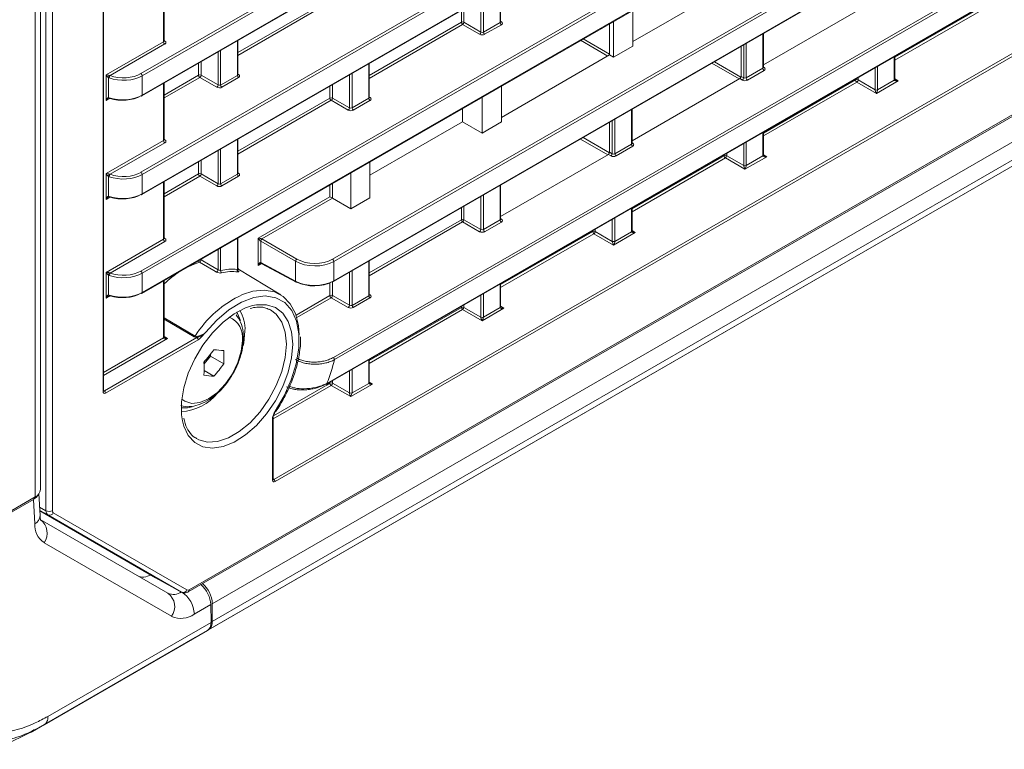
# Model space of a CAD drawing. Header units: millimetres. Extents: x 0 to 1118, y 0 to 864.
# Tile 51 of 156: x 873 to 901, y 220 to 240. Entities that reach past the tile are written whole.
import ezdxf

# ---------------------------------------------------------------- set-up
doc = ezdxf.new("R2010")
doc.units = ezdxf.units.MM

msp = doc.modelspace()

# ---------------------------------------------------------------- linework, layer by layer
at = {"color": 9, "linetype": 'Continuous', "lineweight": 0}
for p, q in [((876.84, 235.544), (1024.903, 321.019)), ((1024.938, 320.958), (876.875, 235.483)), ((876.875, 234.951), (1024.938, 320.426)), ((876.84, 232.82), (1024.903, 318.295)), ((1024.938, 318.234), (876.875, 232.759)), ((876.875, 232.227), (1024.938, 317.702)), ((880.506, 227.069), (1021.237, 308.311)), ((1021.271, 308.25), (880.541, 227.008)), ((878.171, 224.025), (1023.641, 308.003)), ((878.808, 223.639), (1023.181, 306.984)), ((878.808, 223.145), (1023.181, 306.49)), ((878.704, 222.916), (1023.078, 306.261)), ((876.84, 238.268), (969.372, 291.685)), ((969.407, 291.625), (876.875, 238.207)), ((876.875, 237.675), (969.407, 291.092)), ((882.122, 233.145), (959.868, 278.027)), ((959.915, 277.973), (882.156, 233.084)), ((882.156, 232.552), (959.552, 277.231)), ((882.146, 230.435), (959.412, 275.04)), ((959.552, 275.039), (882.181, 230.374)), ((881.97, 229.72), (960.004, 274.768)), ((874.22, 226.204), (874.22, 274.054)), ((874.396, 274.055), (874.396, 226.205)), ((873.92, 226.584), (873.92, 272.923)), ((875.794, 229.492), (875.794, 272.383)), ((877.465, 239.147), (877.465, 240.723)), ((886.746, 239.68), (886.746, 240.632)), ((886.215, 239.415), (886.215, 240.326)), ((886.285, 240.366), (886.285, 239.414)), ((879.512, 238.851), (882.052, 240.317)), ((882.087, 240.256), (879.512, 238.77)), ((885.746, 240.055), (885.746, 239.685)), ((897.632, 238.72), (900.171, 240.186)), ((900.206, 240.125), (897.632, 238.639)), ((885.676, 239.685), (885.676, 240.015)), ((883.136, 238.219), (885.676, 239.685)), ((885.71, 239.624), (883.136, 238.138)), ((886.179, 239.353), (885.71, 239.624)), ((885.746, 239.685), (886.215, 239.415)), ((886.285, 239.414), (886.746, 239.68)), ((886.78, 239.619), (886.319, 239.353)), ((886.76, 239.714), (886.782, 239.701)), ((893.993, 238.416), (893.993, 239.368)), ((875.881, 238.232), (877.465, 239.147)), ((877.5, 239.086), (875.988, 238.213)), ((877.479, 239.182), (877.501, 239.168)), ((879.498, 238.22), (879.498, 239.172)), ((889.714, 238.753), (888.962, 239.188)), ((889.033, 239.228), (889.766, 238.805)), ((893.463, 238.151), (893.463, 239.062)), ((893.533, 239.102), (893.533, 238.149)), ((878.967, 237.955), (878.967, 238.866)), ((879.037, 238.906), (879.037, 237.954)), ((897.617, 238.09), (897.617, 238.736)), ((878.428, 238.225), (878.428, 238.554)), ((878.498, 238.595), (878.498, 238.225)), ((883.122, 237.588), (883.122, 238.54)), ((893.338, 238.121), (892.586, 238.555)), ((892.656, 238.596), (893.387, 238.174)), ((894.008, 238.45), (894.029, 238.437)), ((897.086, 237.824), (897.086, 238.43)), ((897.157, 238.47), (897.157, 237.824)), ((875.881, 237.522), (875.881, 238.232)), ((875.943, 238.157), (875.943, 237.606)), ((876.875, 238.207), (876.875, 237.675)), ((877.479, 237.677), (878.428, 238.225)), ((878.463, 238.164), (877.479, 237.596)), ((878.931, 237.893), (878.463, 238.164)), ((878.498, 238.225), (878.967, 237.955)), ((879.037, 237.954), (879.498, 238.22)), ((879.532, 238.159), (879.072, 237.893)), ((879.512, 238.254), (879.534, 238.241)), ((882.591, 237.323), (882.591, 238.234)), ((882.661, 238.274), (882.661, 237.321)), ((893.39, 238.192), (893.463, 238.151)), ((893.533, 238.149), (893.993, 238.416)), ((894.028, 238.355), (893.567, 238.089)), ((896.618, 238.159), (896.618, 238.094)), ((877.465, 236.423), (877.465, 237.999)), ((882.052, 237.593), (882.052, 237.922)), ((882.122, 237.963), (882.122, 237.593)), ((893.427, 238.089), (893.355, 238.131)), ((894.008, 236.628), (896.547, 238.094)), ((896.582, 238.033), (894.008, 236.547)), ((896.547, 238.094), (896.547, 238.118)), ((897.122, 237.722), (896.582, 238.033)), ((896.618, 238.094), (897.086, 237.824)), ((897.722, 238.068), (897.122, 237.722)), ((897.157, 237.823), (897.617, 238.089)), ((897.632, 238.123), (897.722, 238.068)), ((883.136, 237.622), (883.158, 237.609)), ((875.978, 237.578), (875.881, 237.522)), ((875.989, 237.584), (875.986, 237.583)), ((879.512, 236.127), (882.052, 237.593)), ((882.087, 237.532), (879.512, 236.046)), ((882.555, 237.261), (882.087, 237.532)), ((882.122, 237.593), (882.591, 237.323)), ((882.661, 237.321), (883.122, 237.588)), ((883.156, 237.527), (882.696, 237.261)), ((890.37, 236.323), (890.37, 237.276)), ((889.839, 236.058), (889.839, 236.97)), ((889.909, 237.01), (889.909, 236.057)), ((893.993, 235.998), (893.993, 236.644)), ((875.881, 235.508), (877.465, 236.423)), ((877.5, 236.362), (875.988, 235.489)), ((877.479, 236.458), (877.501, 236.444)), ((879.498, 235.495), (879.498, 236.448)), ((889.714, 236.029), (888.962, 236.463)), ((889.033, 236.504), (889.763, 236.082)), ((889.909, 236.057), (890.37, 236.323)), ((890.404, 236.263), (889.943, 235.997)), ((890.384, 236.358), (890.405, 236.345)), ((893.463, 235.732), (893.463, 236.338)), ((893.533, 236.378), (893.533, 235.732)), ((878.967, 235.23), (878.967, 236.142)), ((879.037, 236.182), (879.037, 235.229)), ((889.803, 235.997), (889.731, 236.039)), ((889.766, 236.1), (889.839, 236.058)), ((890.384, 234.536), (892.924, 236.002)), ((892.924, 236.002), (892.924, 236.026)), ((892.994, 236.067), (892.994, 236.002)), ((892.994, 236.002), (893.463, 235.732)), ((893.533, 235.73), (893.993, 235.997)), ((894.008, 236.031), (894.098, 235.976)), ((878.428, 235.501), (878.428, 235.83)), ((878.498, 235.871), (878.498, 235.501)), ((892.958, 235.941), (890.384, 234.455)), ((893.498, 235.629), (892.958, 235.941)), ((894.098, 235.976), (893.498, 235.629)), ((875.881, 234.798), (875.881, 235.508)), ((876.875, 235.483), (876.875, 234.951)), ((877.479, 234.953), (878.428, 235.501)), ((878.463, 235.44), (877.479, 234.872)), ((878.931, 235.169), (878.463, 235.44)), ((878.498, 235.501), (878.967, 235.23)), ((879.037, 235.229), (879.498, 235.495)), ((879.512, 235.53), (879.534, 235.517)), ((875.943, 235.433), (875.943, 234.882)), ((877.465, 233.699), (877.465, 235.274)), ((879.532, 235.435), (879.072, 235.169)), ((882.052, 234.869), (882.052, 235.198)), ((882.122, 235.239), (882.122, 234.828)), ((886.746, 234.231), (886.746, 235.184)), ((886.285, 234.918), (886.285, 233.965)), ((875.978, 234.854), (875.881, 234.798)), ((875.989, 234.86), (875.986, 234.859)), ((880.072, 233.726), (882.052, 234.869)), ((882.122, 234.828), (880.177, 233.706)), ((886.215, 233.966), (886.215, 234.878)), ((885.676, 234.237), (885.676, 234.566)), ((885.746, 234.607), (885.746, 234.237)), ((890.37, 233.906), (890.37, 234.552)), ((883.136, 232.771), (885.676, 234.237)), ((885.71, 234.176), (883.136, 232.69)), ((886.179, 233.905), (885.71, 234.176)), ((885.746, 234.237), (886.215, 233.966)), ((886.285, 233.965), (886.746, 234.231)), ((886.78, 234.171), (886.319, 233.905)), ((886.76, 234.266), (886.782, 234.253)), ((889.839, 233.639), (889.839, 234.245)), ((889.909, 234.286), (889.909, 233.64)), ((886.76, 232.444), (889.3, 233.91)), ((889.334, 233.849), (886.76, 232.363)), ((889.3, 233.91), (889.3, 233.934)), ((889.874, 233.537), (889.334, 233.849)), ((889.37, 233.975), (889.37, 233.91)), ((889.37, 233.91), (889.839, 233.639)), ((890.474, 233.884), (889.874, 233.537)), ((889.909, 233.638), (890.37, 233.904)), ((890.384, 233.939), (890.474, 233.884)), ((875.881, 232.784), (877.465, 233.699)), ((877.5, 233.638), (875.988, 232.765)), ((877.479, 233.734), (877.501, 233.72)), ((879.498, 232.861), (879.498, 233.724)), ((880.072, 232.972), (880.072, 233.726)), ((881.105, 233.088), (880.142, 233.644)), ((880.142, 233.644), (880.142, 233.054)), ((880.177, 233.706), (881.14, 233.149)), ((878.967, 232.856), (878.967, 233.417)), ((879.037, 233.458), (879.037, 232.833)), ((878.498, 233.147), (878.498, 233.13)), ((880.163, 233.025), (880.072, 232.972)), ((880.142, 233.054), (881.105, 232.536)), ((881.105, 232.536), (881.105, 233.088)), ((882.156, 233.084), (882.156, 232.552)), ((883.122, 232.139), (883.122, 233.092)), ((875.881, 232.074), (875.881, 232.784)), ((876.875, 232.759), (876.875, 232.227)), ((882.591, 231.874), (882.591, 232.785)), ((882.661, 232.826), (882.661, 231.873)), ((875.943, 232.709), (875.943, 232.158)), ((877.465, 230.976), (877.465, 232.55)), ((882.052, 232.145), (882.052, 232.495)), ((882.122, 232.531), (882.122, 232.145)), ((886.746, 231.814), (886.746, 232.46)), ((886.285, 232.194), (886.285, 231.548)), ((875.978, 232.13), (875.881, 232.074)), ((875.989, 232.136), (875.986, 232.134)), ((881.116, 231.605), (882.052, 232.145)), ((882.087, 232.084), (881.138, 231.536)), ((882.555, 231.813), (882.087, 232.084)), ((882.122, 232.145), (882.591, 231.874)), ((882.661, 231.873), (883.122, 232.139)), ((883.156, 232.078), (882.696, 231.812)), ((883.136, 232.174), (883.158, 232.161)), ((886.215, 231.547), (886.215, 232.153)), ((883.136, 230.352), (885.676, 231.818)), ((885.71, 231.757), (883.136, 230.271)), ((885.676, 231.818), (885.676, 231.842)), ((886.25, 231.445), (885.71, 231.757)), ((885.746, 231.883), (885.746, 231.818)), ((885.746, 231.818), (886.215, 231.547)), ((886.85, 231.792), (886.25, 231.445)), ((886.285, 231.546), (886.746, 231.812)), ((886.76, 231.847), (886.85, 231.792)), ((877.479, 231.528), (878.331, 231.025)), ((878.31, 231.005), (877.479, 231.495)), ((875.809, 230.018), (877.465, 230.974)), ((877.569, 230.954), (875.809, 229.937)), ((875.83, 229.512), (878.382, 230.985)), ((878.417, 230.924), (875.865, 229.451)), ((877.479, 231.009), (877.569, 230.954)), ((883.122, 229.722), (883.122, 230.368)), ((882.591, 229.455), (882.591, 230.061)), ((882.661, 230.102), (882.661, 229.456)), ((882.052, 229.726), (882.052, 229.75)), ((882.122, 229.791), (882.122, 229.726)), ((883.136, 229.755), (883.226, 229.7)), ((875.809, 229.525), (875.83, 229.512)), ((882.087, 229.665), (880.485, 228.74)), ((880.495, 228.827), (881.926, 229.653)), ((881.944, 229.663), (882.052, 229.726)), ((882.626, 229.353), (882.087, 229.665)), ((882.122, 229.726), (882.591, 229.455)), ((883.226, 229.7), (882.626, 229.353)), ((882.661, 229.454), (883.122, 229.72)), ((880.47, 227.049), (880.47, 228.757)), ((880.485, 227.082), (880.506, 227.069)), ((873.91, 225.842), (873.878, 226.519)), ((874.045, 226.301), (874.22, 226.204)), ((874.272, 226.09), (874.049, 226.212)), ((877.959, 223.961), (874.272, 226.09)), ((874.421, 226.148), (878.109, 224.019)), ((877.686, 223.291), (874.167, 225.323)), ((878.765, 223.614), (878.311, 223.352)), ((874.274, 220.527), (878.773, 223.124)), ((873.96, 220.177), (874.17, 220.298))]:
    msp.add_line(p, q, dxfattribs=at)
at = {"color": 7, "linetype": 'Continuous', "lineweight": 15}
for p, q in [((876.864, 234.928), (1024.927, 320.403)), ((876.864, 232.204), (1024.927, 317.679)), ((878.145, 223.968), (1023.615, 307.946)), ((878.381, 222.729), (1022.754, 306.074)), ((876.864, 237.652), (969.396, 291.07)), ((882.146, 232.529), (959.477, 277.171)), ((881.96, 229.697), (959.957, 274.724)), ((874.066, 226.788), (874.066, 273.127)), ((875.809, 229.513), (875.809, 272.403)), ((893.39, 240.876), (890.404, 239.152)), ((877.479, 239.168), (877.479, 240.731)), ((886.76, 239.7), (886.76, 240.641)), ((896.979, 240.223), (894.008, 238.508)), ((890.404, 239.027), (890.404, 240.02)), ((889.766, 238.784), (889.766, 239.652)), ((889.874, 239.714), (889.874, 238.721)), ((894.008, 238.436), (894.008, 239.377)), ((879.512, 238.24), (879.512, 239.181)), ((890.404, 239.027), (889.874, 238.721)), ((893.39, 238.192), (893.39, 239.02)), ((889.766, 238.784), (886.78, 237.06)), ((889.874, 238.721), (889.766, 238.784)), ((897.632, 238.11), (897.632, 238.745)), ((883.136, 237.608), (883.136, 238.549)), ((877.479, 236.444), (877.479, 238.007)), ((886.78, 236.935), (886.78, 237.928)), ((893.355, 238.131), (890.384, 236.416)), ((886.25, 237.622), (886.25, 236.629)), ((885.71, 236.941), (885.71, 237.31)), ((890.384, 236.344), (890.384, 237.285)), ((885.71, 236.941), (883.156, 235.466)), ((886.25, 236.629), (885.71, 236.941)), ((886.78, 236.935), (886.25, 236.629)), ((889.766, 236.1), (889.766, 236.928)), ((894.008, 236.018), (894.008, 236.652)), ((879.512, 235.516), (879.512, 236.457)), ((889.731, 236.039), (886.76, 234.324)), ((883.156, 234.843), (883.156, 235.836)), ((882.626, 235.53), (882.626, 234.537)), ((877.479, 233.72), (877.479, 235.283)), ((886.76, 234.252), (886.76, 235.192)), ((882.626, 234.537), (882.122, 234.828)), ((883.156, 234.843), (882.626, 234.537)), ((890.384, 233.926), (890.384, 234.56)), ((879.512, 232.845), (879.512, 233.732)), ((880.153, 233.031), (881.116, 232.513)), ((883.136, 232.16), (883.136, 233.1)), ((880.693, 232.167), (879.512, 232.882)), ((877.479, 230.996), (877.479, 232.559)), ((886.76, 231.834), (886.76, 232.468)), ((880.413, 231.746), (880.373, 231.766)), ((878.58, 230.255), (878.755, 230.473)), ((878.755, 230.473), (878.755, 230.52)), ((879.125, 230.259), (878.755, 230.473)), ((883.136, 229.742), (883.136, 230.376)), ((878.851, 229.918), (878.582, 230.073)), ((880.485, 227.069), (880.485, 228.777)), ((870.884, 224.832), (873.92, 226.584)), ((870.884, 224.791), (873.878, 226.519)), ((874.056, 226.07), (874.027, 226.676)), ((877.245, 224.352), (874.05, 226.198)), ((874.064, 225.96), (877.583, 223.928)), ((877.245, 224.352), (877.959, 223.961)), ((878.765, 223.614), (878.773, 223.124)), ((878.808, 223.639), (878.808, 223.145)), ((873.827, 220.1), (878.335, 222.703)), ((878.674, 222.898), (874.17, 220.298)), ((878.335, 222.703), (878.346, 222.709)), ((878.346, 222.709), (878.356, 222.715)), ((878.356, 222.715), (878.674, 222.898)), ((878.704, 222.916), (878.381, 222.729)), ((874.17, 220.298), (873.922, 220.17))]:
    msp.add_line(p, q, dxfattribs=at)
at = {"color": 7, "linetype": 'Continuous', "lineweight": 15, "flags": 128}
for points in [[(878.454, 233.065), (878.259, 232.994), (878.124, 232.931)], [(880.153, 233.031), (880.152, 233.031), (880.152, 233.032)], [(879.512, 232.899), (879.543, 232.865), (879.558, 232.846)], [(879.638, 232.168), (879.929, 232.263), (880.239, 232.295), (880.521, 232.246), (880.764, 232.119), (880.959, 231.917), (881.101, 231.647), (881.184, 231.32), (881.206, 231.055)], [(877.985, 228.681), (877.96, 228.853), (877.96, 229.212), (878.022, 229.6), (878.145, 230.001), (878.323, 230.398), (878.548, 230.775), (878.812, 231.118), (879.103, 231.411), (879.41, 231.642), (879.721, 231.803), (879.914, 231.866)], [(879.585, 231.453), (879.502, 231.644), (879.476, 231.683)], [(879.709, 231.166), (879.677, 230.829), (879.662, 230.756)], [(877.952, 229.042), (878.121, 229.046), (878.25, 229.074)]]:
    msp.add_lwpolyline(points, dxfattribs=at)
at = {"color": 9, "linetype": 'Continuous', "lineweight": 0, "flags": 128}
for points in [[(878.923, 232.791), (878.851, 232.833), (878.563, 233.001), (878.454, 233.065)], [(878.498, 233.13), (878.751, 232.982), (878.967, 232.856)], [(880.54, 228.956), (880.789, 229.374), (880.986, 229.813), (881.123, 230.257), (881.195, 230.687), (881.197, 231.086), (881.131, 231.438), (880.998, 231.729), (880.805, 231.947), (880.559, 232.082), (880.27, 232.131), (879.949, 232.09), (879.61, 231.962), (879.266, 231.752), (878.93, 231.468), (878.618, 231.121)], [(878.374, 228.194), (878.433, 228.164), (878.677, 228.099), (878.954, 228.117), (879.25, 228.215), (879.553, 228.39), (879.849, 228.634), (880.125, 228.935), (880.37, 229.282), (880.573, 229.659), (880.724, 230.049), (880.818, 230.436), (880.85, 230.801), (880.818, 231.131), (880.724, 231.409), (880.573, 231.625), (880.413, 231.746)], [(879.914, 231.866), (880.022, 231.887), (880.301, 231.89), (880.547, 231.812), (880.749, 231.657), (880.9, 231.43), (880.993, 231.141), (881.025, 230.802)], [(877.967, 229.285), (878.048, 229.225), (878.241, 229.165), (878.466, 229.187), (878.707, 229.29), (878.949, 229.466), (879.173, 229.703), (879.366, 229.986), (879.514, 230.294), (879.608, 230.607), (879.639, 230.904)], [(881.025, 230.802), (880.993, 230.427), (880.9, 230.031), (880.749, 229.63), (880.547, 229.241), (880.301, 228.879), (880.022, 228.56), (879.721, 228.296), (879.41, 228.099), (879.103, 227.975), (878.812, 227.932), (878.548, 227.969), (878.323, 228.087), (878.145, 228.279), (878.022, 228.538), (877.985, 228.681)]]:
    msp.add_lwpolyline(points, dxfattribs=at)
at = {"color": 9, "linetype": 'Continuous', "lineweight": 0}
for centre, radius, start, end in [((885.711, 239.616), 0.077, 63.2338, 117.3435), ((885.753, 239.688), 0.077, 182.6523, 236.7703), ((885.667, 239.69), 0.0793, 303.5222, 356.4778), ((886.823, 239.683), 0.077, 182.6523, 236.7703), ((886.766, 239.724), 0.0278, 257.7331, 303.5435), ((886.136, 239.419), 0.0793, 303.5222, 356.4778), ((886.362, 239.417), 0.077, 182.6523, 236.7703), ((877.542, 239.151), 0.077, 182.6523, 236.7703), ((877.485, 239.192), 0.0278, 257.7331, 303.5435), ((894.014, 238.46), 0.0278, 257.7331, 303.5435), ((876.078, 238.119), 0.141, 135.7929, 164.2071), ((876.066, 238.144), 0.104, 138.527, 177.8625), ((876.798, 238.203), 0.077, 2.6523, 56.7703), ((878.463, 238.156), 0.077, 63.2338, 117.3435), ((878.505, 238.228), 0.077, 182.6523, 236.7703), ((878.419, 238.23), 0.0793, 303.5222, 356.4778), ((879.575, 238.223), 0.077, 182.6523, 236.7703), ((879.518, 238.264), 0.0278, 257.7331, 303.5435), ((894.07, 238.419), 0.077, 182.6523, 236.7703), ((878.888, 237.959), 0.0793, 303.5222, 356.4778), ((879.114, 237.957), 0.077, 182.6523, 236.7703), ((893.383, 238.155), 0.0793, 303.5222, 356.4778), ((893.61, 238.153), 0.077, 182.6523, 236.7703), ((896.583, 238.025), 0.077, 63.2338, 117.3435), ((896.624, 238.097), 0.077, 182.6523, 236.7703), ((896.538, 238.099), 0.0793, 303.5222, 356.4778), ((897.608, 238.112), 0.024, 292.8092, 355.8707), ((876.85, 237.672), 0.0247, 305.0752, 6.237), ((883.142, 237.632), 0.0278, 257.7331, 303.5435), ((897.121, 237.892), 0.077, 243.2338, 297.3435), ((897.122, 237.893), 0.0782, 243.1075, 296.3301), ((875.97, 237.607), 0.0273, 182.264, 252.9442), ((875.984, 237.597), 0.0225, 170.3827, 237.7157), ((882.087, 237.524), 0.077, 63.2338, 117.3435), ((882.129, 237.596), 0.077, 182.6523, 236.7703), ((882.043, 237.598), 0.0793, 303.5222, 356.4778), ((883.199, 237.591), 0.077, 182.6523, 236.7703), ((882.512, 237.327), 0.0793, 303.5222, 356.4778), ((882.738, 237.325), 0.077, 182.6523, 236.7703), ((877.542, 236.427), 0.077, 182.6523, 236.7703), ((877.485, 236.468), 0.0278, 257.7331, 303.5435), ((890.446, 236.327), 0.077, 182.6523, 236.7703), ((890.39, 236.368), 0.0278, 257.7331, 303.5435), ((889.759, 236.063), 0.0793, 303.5222, 356.4778), ((889.986, 236.061), 0.077, 182.6523, 236.7703), ((892.959, 235.933), 0.077, 63.2338, 117.3435), ((893, 236.005), 0.077, 182.6523, 236.7703), ((892.914, 236.007), 0.0793, 303.5222, 356.4778), ((893.984, 236.02), 0.024, 292.8092, 355.8707), ((893.497, 235.8), 0.077, 243.2338, 297.3435), ((893.498, 235.801), 0.0782, 243.1075, 296.3301), ((876.078, 235.394), 0.141, 135.7929, 164.2071), ((876.066, 235.42), 0.104, 138.527, 177.8625), ((876.798, 235.479), 0.077, 2.6523, 56.7703), ((878.463, 235.432), 0.077, 63.2338, 117.3435), ((878.505, 235.504), 0.077, 182.6523, 236.7703), ((878.419, 235.506), 0.0793, 303.5222, 356.4778), ((879.575, 235.499), 0.077, 182.6523, 236.7703), ((879.518, 235.54), 0.0278, 257.7331, 303.5435), ((878.888, 235.235), 0.0793, 303.5222, 356.4778), ((879.114, 235.233), 0.077, 182.6523, 236.7703), ((876.85, 234.948), 0.0247, 305.0752, 6.237), ((875.97, 234.883), 0.0273, 182.264, 252.9442), ((875.984, 234.873), 0.0225, 170.3827, 237.7157), ((885.711, 234.168), 0.077, 63.2338, 117.3435), ((885.753, 234.24), 0.077, 182.6523, 236.7703), ((885.667, 234.242), 0.0793, 303.5222, 356.4778), ((886.823, 234.235), 0.077, 182.6523, 236.7703), ((886.766, 234.276), 0.0278, 257.7331, 303.5435), ((886.136, 233.971), 0.0793, 303.5222, 356.4778), ((886.362, 233.969), 0.077, 182.6523, 236.7703), ((889.335, 233.841), 0.077, 63.2338, 117.3435), ((889.377, 233.913), 0.077, 182.6523, 236.7703), ((889.291, 233.915), 0.0793, 303.5222, 356.4778), ((890.36, 233.928), 0.024, 292.8092, 355.8707), ((877.542, 233.702), 0.077, 182.6523, 236.7703), ((877.485, 233.743), 0.0278, 257.7331, 303.5435), ((880.221, 233.639), 0.0793, 123.5222, 176.4778), ((889.873, 233.708), 0.077, 243.2338, 297.3435), ((889.874, 233.709), 0.0782, 243.1075, 296.3301), ((878.489, 233.116), 0.0619, 188.6715, 235.6354), ((878.423, 233.133), 0.0754, 294.768, 357.2847), ((878.467, 233.072), 0.0652, 61.8843, 79.2109), ((880.168, 233.052), 0.026, 175.4296, 232.8507), ((881.184, 233.083), 0.0793, 123.5222, 176.4778), ((882.079, 233.08), 0.077, 2.6523, 56.7703), ((876.078, 232.67), 0.141, 135.7929, 164.2071), ((876.066, 232.696), 0.104, 138.527, 177.8625), ((876.798, 232.755), 0.077, 2.6523, 56.7703), ((878.892, 232.86), 0.0753, 294.5547, 357.3134), ((879.098, 232.819), 0.0629, 167.3198, 234.4868), ((879.546, 232.838), 0.0534, 154.6436, 232.8617), ((881.13, 232.534), 0.0251, 174.4698, 236.3434), ((882.132, 232.549), 0.0247, 305.0752, 6.237), ((876.85, 232.224), 0.0247, 305.0752, 6.237), ((875.97, 232.159), 0.0273, 182.264, 252.9442), ((875.984, 232.149), 0.0225, 170.3827, 237.7157), ((880.947, 229.352), 3.105, 114.9286, 147.4063), ((882.087, 232.076), 0.077, 63.2338, 117.3435), ((882.129, 232.148), 0.077, 182.6523, 236.7703), ((882.043, 232.15), 0.0793, 303.5222, 356.4778), ((883.199, 232.143), 0.077, 182.6523, 236.7703), ((883.142, 232.184), 0.0278, 257.7331, 303.5435), ((882.512, 231.879), 0.0793, 303.5222, 356.4778), ((882.738, 231.877), 0.077, 182.6523, 236.7703), ((885.711, 231.749), 0.077, 63.2338, 117.3435), ((885.753, 231.821), 0.077, 182.6523, 236.7703), ((885.667, 231.823), 0.0793, 303.5222, 356.4778), ((886.736, 231.836), 0.024, 292.8092, 355.8707), ((879.045, 230.992), 0.6, 351.5513, 67.7004), ((886.249, 231.616), 0.077, 243.2338, 297.3435), ((886.25, 231.616), 0.0782, 243.1075, 296.3301), ((877.456, 230.998), 0.024, 292.8092, 355.8707), ((878.273, 231.064), 0.0699, 301.7574, 325.7176), ((878.34, 230.921), 0.077, 2.6523, 56.7703), ((876.235, 231.925), 6.144, 338.9747, 345.3789), ((882.104, 230.37), 0.077, 2.6523, 56.7703), ((882.087, 229.657), 0.077, 63.2338, 117.3435), ((883.112, 229.744), 0.024, 292.8092, 355.8707), ((875.785, 229.514), 0.024, 292.8092, 355.8707), ((875.788, 229.448), 0.077, 2.6523, 56.7703), ((881.946, 229.718), 0.0247, 305.0752, 6.237), ((882.129, 229.729), 0.077, 182.6523, 236.7703), ((882.043, 229.731), 0.0793, 303.5222, 356.4778), ((882.625, 229.524), 0.077, 243.2338, 297.3435), ((882.626, 229.524), 0.0782, 243.1075, 296.3301), ((880.461, 228.779), 0.0238, 292.6553, 357.431), ((880.461, 227.071), 0.024, 292.8092, 355.8707), ((880.464, 227.004), 0.077, 2.6523, 56.7703), ((874.307, 226.376), 0.193, 243.2338, 297.3435), ((873.79, 226.08), 0.266, 296.7724, 357.8527), ((873.79, 225.588), 0.461, 324.8149, 53.6488), ((874.317, 226.197), 0.116, 247.4786, 335.0401), ((874.512, 225.818), 0.603, 177.6511, 235.1067), ((877.738, 224.271), 0.377, 245.686, 305.6182), ((877.31, 223.556), 0.461, 324.8149, 53.6488), ((878.004, 224.068), 0.116, 247.4786, 335.0401), ((877.542, 223.317), 0.771, 2.6526, 56.6091), ((878.11, 224.018), 0.0618, 305.2262, 6.2232), ((877.945, 223.863), 0.629, 245.686, 305.6182)]:
    msp.add_arc(centre, radius, start, end, dxfattribs=at)
at = {"color": 7, "linetype": 'Continuous', "lineweight": 15}
for centre, radius, start, end in [((897.607, 238.111), 0.0246, 293.8659, 356.8255), ((876.854, 237.674), 0.0248, 235.3959, 294.6398), ((875.975, 237.595), 0.0166, 260.6729, 323.0607), ((893.983, 236.019), 0.0246, 293.8659, 356.8255), ((876.854, 234.95), 0.0248, 235.3959, 294.6398), ((875.975, 234.871), 0.0166, 260.6729, 323.0607), ((890.36, 233.927), 0.0246, 293.8659, 356.8255), ((879.575, 230.251), 3.05, 122.9148, 133.3854), ((879.34, 231.639), 1.232, 82.6323, 104.2281), ((879.359, 231.597), 1.209, 82.6323, 104.2281), ((881.126, 232.536), 0.0247, 247.0348, 306.3981), ((882.136, 232.551), 0.0248, 235.3959, 294.6398), ((876.854, 232.226), 0.0248, 235.3959, 294.6398), ((875.975, 232.146), 0.0166, 260.6729, 323.0607), ((878.704, 231.218), 1.006, 357.0134, 30.823), ((886.736, 231.835), 0.0246, 293.8659, 356.8255), ((877.455, 230.997), 0.0246, 293.8659, 356.8255), ((875.139, 233.353), 4.593, 318.4767, 323.9341), ((879.368, 234.879), 4.262, 263.041, 266.7399), ((875.472, 230.441), 3.658, 357.1372, 2.8628), ((874.924, 230.125), 3.658, 357.1372, 2.8628), ((875.413, 232.963), 4.593, 318.4767, 323.9341), ((879.094, 234.173), 4.262, 263.041, 266.7399), ((883.112, 229.743), 0.0246, 293.8659, 356.8255), ((881.95, 229.72), 0.0248, 235.3959, 294.6398), ((877.855, 230.367), 1.433, 273.9669, 320.4794), ((873.816, 226.813), 0.251, 294.3747, 354.3052), ((878.034, 223.603), 0.775, 2.6502, 49.6217), ((878.557, 223.12), 0.252, 305.698, 5.6204)]:
    msp.add_arc(centre, radius, start, end, dxfattribs=at)
at = {"color": 9, "linetype": 'Continuous', "lineweight": 0}
for centre, major_axis, ratio, start_param, end_param in [((886.71, 239.701), (0.05, -0.0016), 0.597067, 5.516493, 6.301891), ((886.71, 239.661), (0.1, -0.0015), 0.587275, 5.506822, 7.060165), ((886.249, 239.395), (0.1, -0.0015), 0.587275, 3.953479, 5.506822), ((886.249, 239.435), (0.05, -0.0016), 0.597067, 3.96315, 5.516493), ((877.429, 239.169), (0.05, -0.0016), 0.597067, 5.516493, 6.301891), ((877.429, 239.128), (0.1, -0.0015), 0.587275, 5.506822, 7.060165), ((893.958, 238.437), (0.05, -0.0016), 0.597067, 5.516493, 6.301891), ((893.957, 238.397), (0.1, -0.0015), 0.587275, 5.506822, 7.060165), ((875.916, 238.212), (0.079, -0.0096), 0.22767, 0.711936, 2.062199), ((875.916, 238.212), (-0.0479, 0.0636), 0.227762, 1.079462, 2.429725), ((876.344, 238.523), (0.75, -0.011), 0.586615, 4.18551, 5.5062), ((876.345, 238.563), (0.7, -0.011), 0.587275, 4.186132, 5.506822), ((879.462, 238.241), (0.05, -0.0016), 0.597067, 5.516493, 6.301891), ((879.462, 238.201), (0.1, -0.0015), 0.587275, 5.506822, 7.060165), ((879.001, 237.935), (0.1, -0.0015), 0.587275, 3.953479, 5.506822), ((879.002, 237.975), (0.05, -0.0016), 0.597067, 3.96315, 5.516493), ((893.497, 238.131), (0.1, -0.0015), 0.587275, 3.953479, 5.506822), ((893.497, 238.171), (0.05, -0.0016), 0.597067, 3.96315, 5.516493), ((897.688, 238.131), (0.05, 0.0866), 0.577206, 2.356266, 2.373414), ((897.722, 238.108), (0.105, 0.022), 0.37036, 3.074089, 4.627432), ((897.722, 238.108), (0.104, -0.026), 0.370355, 3.98268, 4.797257), ((883.086, 237.609), (0.05, -0.0016), 0.597067, 5.516493, 6.301891), ((883.086, 237.569), (0.1, -0.0015), 0.587275, 5.506822, 7.060165), ((897.05, 237.804), (0.025, 0.0433), 0.598058, 5.480403, 5.497552), ((897.122, 237.762), (-0.0316, 0.0733), 0.234228, 0.498251, 2.051594), ((897.122, 237.762), (0.0303, 0.0731), 0.214473, 4.217188, 5.770531), ((897.086, 237.783), (0.05, 0.0866), 0.577557, 5.480405, 5.497554), ((875.916, 237.502), (0.032, 0.103), 0.368959, 0.137981, 1.488244), ((882.625, 237.303), (0.1, -0.0015), 0.587275, 3.953479, 5.506822), ((882.625, 237.343), (0.05, -0.0016), 0.597067, 3.96315, 5.516493), ((877.429, 236.445), (0.05, -0.0016), 0.597067, 5.516493, 6.301891), ((877.429, 236.404), (0.1, -0.0015), 0.587275, 5.506822, 7.060165), ((890.334, 236.345), (0.05, -0.0016), 0.597067, 5.516493, 6.301891), ((890.334, 236.305), (0.1, -0.0015), 0.587275, 5.506822, 7.060165), ((889.873, 236.039), (0.1, -0.0015), 0.587275, 3.953479, 5.506822), ((889.873, 236.079), (0.05, -0.0016), 0.597067, 3.96315, 5.516493), ((894.064, 236.039), (0.05, 0.0866), 0.577206, 2.356266, 2.373414), ((894.098, 236.016), (0.105, 0.022), 0.37036, 3.074089, 4.627432), ((894.098, 236.016), (0.104, -0.026), 0.370355, 3.98268, 4.797257), ((893.427, 235.711), (0.025, 0.0433), 0.598058, 5.480403, 5.497552), ((893.498, 235.67), (-0.0316, 0.0733), 0.234228, 0.498251, 2.051594), ((893.498, 235.67), (0.0303, 0.0731), 0.214473, 4.217188, 5.770531), ((893.462, 235.691), (0.05, 0.0866), 0.577557, 5.480405, 5.497554), ((875.916, 235.488), (0.079, -0.0096), 0.22767, 0.711936, 2.062199), ((875.916, 235.488), (-0.0479, 0.0636), 0.227762, 1.079462, 2.429725), ((876.344, 235.799), (0.75, -0.011), 0.586615, 4.18551, 5.5062), ((876.345, 235.839), (0.7, -0.011), 0.587275, 4.186132, 5.506822), ((879.462, 235.517), (0.05, -0.0016), 0.597067, 5.516493, 6.301891), ((879.462, 235.477), (0.1, -0.0015), 0.587275, 5.506822, 7.060165), ((879.001, 235.211), (0.1, -0.0015), 0.587275, 3.953479, 5.506822), ((879.002, 235.251), (0.05, -0.0016), 0.597067, 3.96315, 5.516493), ((875.916, 234.778), (0.032, 0.103), 0.368959, 0.137981, 1.488244), ((886.71, 234.253), (0.05, -0.0016), 0.597067, 5.516493, 6.301891), ((886.71, 234.213), (0.1, -0.0015), 0.587275, 5.506822, 7.060165), ((886.249, 233.947), (0.1, -0.0015), 0.587275, 3.953479, 5.506822), ((886.249, 233.987), (0.05, -0.0016), 0.597067, 3.96315, 5.516493), ((890.44, 233.947), (0.05, 0.0866), 0.577206, 2.356266, 2.373414), ((890.474, 233.924), (0.105, 0.022), 0.37036, 3.074089, 4.627432), ((890.474, 233.924), (0.104, -0.026), 0.370355, 3.98268, 4.797257), ((877.429, 233.721), (0.05, -0.0016), 0.597067, 5.516493, 6.301891), ((877.429, 233.68), (0.1, -0.0015), 0.587275, 5.506822, 7.060165), ((880.107, 233.705), (-0.0479, 0.0636), 0.227762, 1.079462, 2.632805), ((880.107, 233.705), (0.079, -0.0096), 0.22767, 0.508856, 2.062199), ((889.803, 233.619), (0.025, 0.0433), 0.598058, 5.480403, 5.497552), ((889.875, 233.578), (-0.0316, 0.0733), 0.234228, 0.498251, 2.051594), ((889.875, 233.578), (0.0303, 0.0731), 0.214473, 4.217188, 5.770531), ((889.838, 233.599), (0.05, 0.0866), 0.577557, 5.480405, 5.497554), ((880.107, 232.952), (0.032, 0.103), 0.368959, 6.218086, 7.771429), ((880.107, 232.952), (0.0734, 0.0797), 0.368963, 0.846186, 1.653395), ((881.626, 233.4), (0.75, -0.011), 0.586615, 3.952857, 5.5062), ((881.627, 233.44), (0.7, -0.011), 0.587275, 3.953479, 5.506822), ((875.916, 232.764), (0.079, -0.0096), 0.22767, 0.711936, 2.062199), ((875.916, 232.764), (-0.0479, 0.0636), 0.227762, 1.079462, 2.429725), ((876.344, 233.075), (0.75, -0.011), 0.586615, 4.18551, 5.5062), ((876.345, 233.115), (0.7, -0.011), 0.587275, 4.186132, 5.506822), ((875.916, 232.053), (0.032, 0.103), 0.368959, 0.137981, 1.488244), ((883.086, 232.161), (0.05, -0.0016), 0.597067, 5.516493, 6.301891), ((883.086, 232.121), (0.1, -0.0015), 0.587275, 5.506822, 7.060165), ((882.625, 231.855), (0.1, -0.0015), 0.587275, 3.953479, 5.506822), ((882.625, 231.895), (0.05, -0.0016), 0.597067, 3.96315, 5.516493), ((886.816, 231.855), (0.05, 0.0866), 0.577206, 2.356266, 2.373414), ((886.85, 231.832), (0.105, 0.022), 0.37036, 3.074089, 4.627432), ((886.85, 231.832), (0.104, -0.026), 0.370355, 3.98268, 4.797257), ((886.179, 231.527), (0.025, 0.0433), 0.598058, 5.480403, 5.497552), ((886.251, 231.486), (-0.0316, 0.0733), 0.234228, 0.498251, 2.051594), ((886.251, 231.486), (0.0303, 0.0731), 0.214473, 4.217188, 5.770531), ((886.214, 231.507), (0.05, 0.0866), 0.577557, 5.480405, 5.497554), ((877.536, 231.017), (0.05, 0.0866), 0.577206, 2.356266, 2.373414), ((877.57, 230.994), (0.105, 0.022), 0.37036, 3.074089, 4.627432), ((877.57, 230.994), (0.104, -0.026), 0.370355, 3.98268, 4.797257), ((875.865, 229.533), (0.05, 0.0866), 0.577206, 2.356266, 3.926757), ((875.83, 229.553), (0.0237, 0.0441), 0.576503, 3.094798, 3.909372), ((883.192, 229.763), (0.05, 0.0866), 0.577206, 2.356266, 2.373414), ((883.227, 229.74), (0.105, 0.022), 0.37036, 3.074089, 4.627432), ((883.227, 229.74), (0.104, -0.026), 0.370355, 3.98268, 4.797257), ((882.555, 229.435), (0.025, 0.0433), 0.598058, 5.480403, 5.497552), ((882.627, 229.394), (-0.0316, 0.0733), 0.234228, 0.498251, 2.051594), ((882.627, 229.394), (0.0303, 0.0731), 0.214473, 4.217188, 5.770531), ((882.59, 229.415), (0.05, 0.0866), 0.577557, 5.480405, 5.497554), ((880.541, 227.09), (0.05, 0.0866), 0.577206, 2.356266, 3.926757), ((880.505, 227.11), (0.0237, 0.0441), 0.576503, 3.094752, 3.909372), ((874.396, 226.307), (0.123, 0.218), 0.574386, 2.350069, 3.135341), ((874.484, 226.256), (0.063, 0.108), 0.577309, 2.356302, 3.141574), ((878.171, 224.127), (0.062, 0.108), 0.577309, 3.141448, 3.92672)]:
    msp.add_ellipse(centre, major_axis=major_axis, ratio=ratio, start_param=start_param, end_param=end_param, dxfattribs=at)
at = {"color": 7, "linetype": 'Continuous', "lineweight": 15}
for centre, major_axis, ratio, start_param, end_param in [((893.355, 238.172), (0.025, 0.0433), 0.577557, 3.927062, 5.497554), ((876.344, 237.971), (0.75, 0.01), 0.567807, 4.169214, 5.489905), ((876.345, 237.93), (0.7, 0.01), 0.567125, 4.168671, 5.489361), ((875.916, 237.502), (0.0734, 0.0797), 0.368963, 0.867915, 1.653395), ((889.731, 236.08), (0.025, 0.0433), 0.577557, 3.927062, 5.497554), ((876.344, 235.247), (0.75, 0.01), 0.567807, 4.169214, 5.489905), ((876.345, 235.206), (0.7, 0.01), 0.567125, 4.168671, 5.489361), ((875.916, 234.778), (0.0734, 0.0797), 0.368963, 0.867915, 1.653395), ((882.087, 234.848), (0.05, -0.0289), 0.00007, 3.927031, 5.480374), ((881.626, 232.848), (0.75, 0.01), 0.567807, 3.936562, 5.489905), ((881.627, 232.807), (0.7, 0.01), 0.567125, 3.936018, 5.489361), ((876.344, 232.523), (0.75, 0.01), 0.567807, 4.169214, 5.489905), ((876.345, 232.482), (0.7, 0.01), 0.567125, 4.168671, 5.489361), ((875.916, 232.053), (0.0734, 0.0797), 0.368963, 0.867915, 1.653395), ((873.525, 226.723), (0.5, 0.001), 0.577287, 5.496416, 6.047686), ((877.118, 225.062), (0.365, 0.655), 0.587367, 3.132473, 3.917871), ((878.412, 223.819), (-0.256, 0.429), 0.56722, 3.918643, 5.256533), ((878.419, 223.329), (-0.256, 0.429), 0.56722, 3.133245, 3.918643)]:
    msp.add_ellipse(centre, major_axis=major_axis, ratio=ratio, start_param=start_param, end_param=end_param, dxfattribs=at)
for points, knots in [([(886.761, 239.695), (886.761, 239.695), (886.762, 239.694), (886.76, 239.699), (886.76, 239.7), (886.76, 239.7)], [0, 0, 0, 0, 0.251158, 0.971068, 1, 1, 1, 1]), ([(877.48, 239.162), (877.481, 239.162), (877.481, 239.162), (877.479, 239.166), (877.48, 239.168), (877.48, 239.168)], [0, 0, 0, 0, 0.251158, 0.971068, 1, 1, 1, 1]), ([(894.009, 238.431), (894.009, 238.431), (894.01, 238.43), (894.008, 238.435), (894.008, 238.436), (894.008, 238.436)], [0, 0, 0, 0, 0.251158, 0.971068, 1, 1, 1, 1]), ([(879.513, 238.235), (879.514, 238.235), (879.514, 238.234), (879.512, 238.239), (879.512, 238.24), (879.512, 238.24)], [0, 0, 0, 0, 0.251158, 0.971068, 1, 1, 1, 1]), ([(897.647, 238.097), (897.644, 238.098), (897.638, 238.102), (897.633, 238.107), (897.632, 238.11), (897.632, 238.11), (897.632, 238.11)], [0, 0, 0, 0, 0.2927673, 0.6044074, 0.8991746, 1, 1, 1, 1]), ([(883.137, 237.603), (883.137, 237.603), (883.138, 237.602), (883.136, 237.607), (883.136, 237.608), (883.136, 237.608)], [0, 0, 0, 0, 0.251158, 0.971068, 1, 1, 1, 1]), ([(875.962, 237.581), (875.962, 237.581), (875.965, 237.58), (875.968, 237.579), (875.972, 237.578)], [0, 0, 0, 0, 0.134613, 1, 1, 1, 1]), ([(877.48, 236.438), (877.481, 236.438), (877.481, 236.438), (877.479, 236.442), (877.48, 236.444), (877.48, 236.444)], [0, 0, 0, 0, 0.251158, 0.971068, 1, 1, 1, 1]), ([(890.385, 236.339), (890.385, 236.339), (890.386, 236.338), (890.384, 236.343), (890.384, 236.344), (890.384, 236.344)], [0, 0, 0, 0, 0.251158, 0.971068, 1, 1, 1, 1]), ([(894.023, 236.005), (894.02, 236.006), (894.014, 236.01), (894.009, 236.015), (894.008, 236.018), (894.008, 236.018), (894.008, 236.018)], [0, 0, 0, 0, 0.292767, 0.604407, 0.899175, 1, 1, 1, 1]), ([(879.513, 235.511), (879.514, 235.511), (879.514, 235.51), (879.512, 235.515), (879.512, 235.516), (879.512, 235.516)], [0, 0, 0, 0, 0.251158, 0.971068, 1, 1, 1, 1]), ([(875.962, 234.856), (875.962, 234.856), (875.965, 234.856), (875.968, 234.855), (875.972, 234.854)], [0, 0, 0, 0, 0.134613, 1, 1, 1, 1]), ([(886.761, 234.247), (886.761, 234.247), (886.762, 234.246), (886.76, 234.251), (886.76, 234.252), (886.76, 234.252)], [0, 0, 0, 0, 0.251158, 0.971068, 1, 1, 1, 1]), ([(890.399, 233.912), (890.396, 233.914), (890.39, 233.918), (890.385, 233.923), (890.384, 233.926), (890.384, 233.926), (890.384, 233.926)], [0, 0, 0, 0, 0.292767, 0.604407, 0.899175, 1, 1, 1, 1]), ([(877.48, 233.714), (877.481, 233.714), (877.481, 233.713), (877.479, 233.718), (877.48, 233.72), (877.48, 233.72)], [0, 0, 0, 0, 0.251158, 0.971068, 1, 1, 1, 1]), ([(880.133, 233.024), (880.136, 233.026), (880.142, 233.03), (880.15, 233.031), (880.153, 233.031), (880.153, 233.031), (880.153, 233.031)], [0, 0, 0, 0, 0.30951, 0.609554, 0.891595, 1, 1, 1, 1]), ([(879.522, 232.817), (879.522, 232.817), (879.522, 232.817), (879.519, 232.821), (879.514, 232.83), (879.513, 232.839), (879.513, 232.845)], [0, 0, 0, 0, 0.13035, 0.337631, 0.615979, 1, 1, 1, 1]), ([(875.962, 232.132), (875.962, 232.132), (875.965, 232.132), (875.968, 232.131), (875.972, 232.13)], [0, 0, 0, 0, 0.1346132, 1, 1, 1, 1]), ([(883.137, 232.155), (883.137, 232.155), (883.138, 232.154), (883.136, 232.158), (883.136, 232.16), (883.136, 232.16)], [0, 0, 0, 0, 0.251158, 0.971068, 1, 1, 1, 1]), ([(879.852, 231.789), (879.914, 231.803), (880.061, 231.836), (880.237, 231.823), (880.336, 231.775), (880.373, 231.757)], [0, 0, 0, 0, 0.3094715, 0.7361491, 1, 1, 1, 1]), ([(886.775, 231.82), (886.772, 231.822), (886.766, 231.826), (886.761, 231.831), (886.76, 231.834), (886.76, 231.834), (886.76, 231.834)], [0, 0, 0, 0, 0.292767, 0.604407, 0.899175, 1, 1, 1, 1]), ([(879.666, 230.972), (879.664, 231.026), (879.658, 231.182), (879.602, 231.408), (879.506, 231.548), (879.462, 231.612)], [0, 0, 0, 0, 0.2241723, 0.6451776, 1, 1, 1, 1]), ([(877.494, 230.982), (877.491, 230.984), (877.486, 230.988), (877.481, 230.993), (877.479, 230.996), (877.479, 230.996), (877.479, 230.996)], [0, 0, 0, 0, 0.292767, 0.604407, 0.899175, 1, 1, 1, 1]), ([(879.306, 229.88), (879.334, 229.92), (879.426, 230.053), (879.54, 230.31), (879.636, 230.625), (879.664, 230.846), (879.665, 230.957), (879.666, 230.972)], [0, 0, 0, 0, 0.118938, 0.401522, 0.685769, 0.957544, 1, 1, 1, 1]), ([(880.55, 228.933), (880.564, 228.952), (880.662, 229.092), (880.823, 229.375), (881.008, 229.78), (881.145, 230.195), (881.222, 230.598), (881.252, 230.871), (881.24, 230.995), (881.239, 231)], [0, 0, 0, 0, 0.029972, 0.22163, 0.413517, 0.605584, 0.798014, 0.990976, 1, 1, 1, 1]), ([(877.938, 229.113), (877.958, 229.105), (878.05, 229.069), (878.237, 229.077), (878.481, 229.135), (878.732, 229.265), (878.976, 229.46), (879.174, 229.67), (879.271, 229.824), (879.306, 229.88)], [0, 0, 0, 0, 0.045567, 0.202165, 0.364392, 0.536724, 0.715904, 0.896053, 1, 1, 1, 1]), ([(883.151, 229.728), (883.148, 229.73), (883.142, 229.734), (883.138, 229.739), (883.136, 229.742), (883.136, 229.742), (883.136, 229.742)], [0, 0, 0, 0, 0.292767, 0.604407, 0.899175, 1, 1, 1, 1]), ([(875.81, 229.505), (875.81, 229.506), (875.809, 229.506), (875.809, 229.511), (875.809, 229.513)], [0, 0, 0, 0, 0.596821, 1, 1, 1, 1]), ([(881.936, 229.699), (881.865, 229.658), (881.784, 229.625), (881.651, 229.585), (881.605, 229.574), (881.51, 229.556), (881.462, 229.549), (881.364, 229.54), (881.313, 229.538), (881.213, 229.539), (881.164, 229.542), (881.067, 229.556), (881.02, 229.565), (880.932, 229.591), (880.89, 229.607), (880.853, 229.626)], [0, 0, 0, 0, 0.25, 0.25, 0.375, 0.375, 0.5, 0.5, 0.625, 0.625, 0.75, 0.75, 0.875, 0.875, 1, 1, 1, 1]), ([(880.933, 229.634), (880.981, 229.618), (881.104, 229.579), (881.362, 229.563), (881.639, 229.595), (881.848, 229.659), (881.94, 229.705), (881.97, 229.72)], [0, 0, 0, 0, 0.1457576, 0.3701895, 0.6664697, 0.8904051, 1, 1, 1, 1]), ([(880.54, 228.956), (880.539, 228.953), (880.536, 228.932), (880.529, 228.903), (880.516, 228.884), (880.512, 228.877)], [0, 0, 0, 0, 0.089013, 0.674602, 1, 1, 1, 1]), ([(878.376, 228.201), (878.359, 228.208), (878.276, 228.245), (878.167, 228.379), (878.063, 228.56), (878.036, 228.708), (878.026, 228.758)], [0, 0, 0, 0, 0.093556, 0.458116, 0.816254, 1, 1, 1, 1]), ([(880.485, 228.778), (880.485, 228.779), (880.485, 228.786), (880.488, 228.806), (880.498, 228.841), (880.51, 228.869), (880.518, 228.886)], [0, 0, 0, 0, 0.063256, 0.26498, 0.554005, 1, 1, 1, 1]), ([(880.486, 227.062), (880.485, 227.062), (880.485, 227.063), (880.485, 227.067), (880.485, 227.069)], [0, 0, 0, 0, 0.596821, 1, 1, 1, 1]), ([(874.078, 225.95), (874.079, 225.949), (874.082, 225.946), (874.062, 225.989), (874.057, 226.049), (874.056, 226.07)], [0, 0, 0, 0, 0.2554327, 0.7384585, 1, 1, 1, 1]), ([(877.958, 223.961), (877.975, 223.954), (878.011, 223.938), (878.072, 223.938), (878.117, 223.952), (878.14, 223.965), (878.145, 223.968)], [0, 0, 0, 0, 0.282755, 0.595903, 0.917687, 1, 1, 1, 1]), ([(866.588, 220.1), (866.711, 220.034), (867.045, 219.855), (867.673, 219.613), (868.47, 219.406), (869.327, 219.28), (870.273, 219.234), (871.22, 219.29), (872.122, 219.446), (873.005, 219.689), (873.528, 219.95), (873.827, 220.1)], [0, 0, 0, 0, 0.062705, 0.17058, 0.281665, 0.389429, 0.500417, 0.63527, 0.742285, 0.852425, 1, 1, 1, 1]), ([(873.811, 220.091), (873.876, 220.129), (873.953, 220.174), (874.03, 220.22), (874.042, 220.227)], [0, 0, 0, 0, 0.842618, 1, 1, 1, 1])]:
    msp.add_open_spline(points, degree=3, knots=knots, dxfattribs=at)
at = {"color": 9, "linetype": 'Continuous', "lineweight": 0}
for points in [[(875.962, 238.148), (875.955, 238.15), (875.949, 238.153), (875.943, 238.157)], [(875.977, 238.217), (875.981, 238.215), (875.984, 238.214), (875.988, 238.213)], [(875.943, 237.606), (875.949, 237.605), (875.955, 237.603), (875.962, 237.601)], [(875.977, 235.492), (875.981, 235.491), (875.984, 235.49), (875.988, 235.489)], [(875.962, 235.424), (875.955, 235.426), (875.949, 235.429), (875.943, 235.433)], [(875.943, 234.882), (875.949, 234.881), (875.955, 234.879), (875.962, 234.877)], [(875.977, 232.768), (875.981, 232.767), (875.984, 232.766), (875.988, 232.765)], [(875.962, 232.7), (875.955, 232.702), (875.949, 232.705), (875.943, 232.709)], [(875.943, 232.158), (875.949, 232.156), (875.955, 232.155), (875.962, 232.153)], [(878.382, 230.985), (878.355, 230.987), (878.329, 230.993), (878.31, 231.005)], [(874.17, 220.298), (874.185, 220.309), (874.216, 220.331), (874.249, 220.384), (874.27, 220.449), (874.272, 220.501), (874.274, 220.527)]]:
    msp.add_open_spline(points, degree=3, dxfattribs=at)
for points, knots in [([(878.923, 232.791), (878.942, 232.78), (878.968, 232.772), (879.019, 232.764), (879.044, 232.764), (879.062, 232.768)], [0, 0, 0, 0, 0.5, 0.5, 1, 1, 1, 1]), ([(879.037, 232.833), (879.028, 232.834), (879.017, 232.836), (878.991, 232.844), (878.977, 232.85), (878.967, 232.856)], [0, 0, 0, 0, 0.5, 0.5, 1, 1, 1, 1]), ([(879.512, 232.845), (879.512, 232.845), (879.513, 232.846), (879.508, 232.851), (879.502, 232.857), (879.498, 232.861)], [0, 0, 0, 0, 0.103162, 0.502278, 1, 1, 1, 1]), ([(879.514, 232.795), (879.531, 232.793), (879.541, 232.794), (879.543, 232.803), (879.533, 232.813), (879.514, 232.825)], [0, 0, 0, 0, 0.5, 0.5, 1, 1, 1, 1]), ([(878.331, 231.025), (878.341, 231.019), (878.354, 231.016), (878.382, 231.015), (878.396, 231.016), (878.437, 231.024), (878.463, 231.033), (878.511, 231.054), (878.534, 231.067), (878.578, 231.093), (878.598, 231.106), (878.618, 231.121)], [0, 0, 0, 0, 0.125, 0.125, 0.25, 0.25, 0.5, 0.5, 0.75, 0.75, 1, 1, 1, 1]), ([(878.382, 230.985), (878.404, 230.991), (878.426, 231), (878.469, 231.02), (878.489, 231.031), (878.547, 231.067), (878.583, 231.093), (878.618, 231.121)], [0, 0, 0, 0, 0.25, 0.25, 0.5, 0.5, 1, 1, 1, 1]), ([(878.417, 230.924), (878.435, 230.935), (878.452, 230.949), (878.486, 230.981), (878.503, 230.998), (878.552, 231.05), (878.585, 231.086), (878.618, 231.121)], [0, 0, 0, 0, 0.25, 0.25, 0.5, 0.5, 1, 1, 1, 1]), ([(882.181, 230.374), (882.145, 230.354), (882.107, 230.336), (882.025, 230.306), (881.981, 230.293), (881.89, 230.271), (881.843, 230.263), (881.746, 230.252), (881.696, 230.249), (881.596, 230.248), (881.547, 230.25), (881.448, 230.261), (881.399, 230.269), (881.305, 230.291), (881.26, 230.305), (881.175, 230.337), (881.135, 230.356), (881.099, 230.377)], [0, 0, 0, 0, 0.125, 0.125, 0.25, 0.25, 0.375, 0.375, 0.5, 0.5, 0.625, 0.625, 0.75, 0.75, 0.875, 0.875, 1, 1, 1, 1]), ([(881.131, 230.42), (881.165, 230.4), (881.203, 230.383), (881.283, 230.353), (881.325, 230.341), (881.413, 230.322), (881.459, 230.315), (881.552, 230.306), (881.598, 230.305), (881.692, 230.307), (881.739, 230.311), (881.829, 230.323), (881.873, 230.332), (881.959, 230.354), (882, 230.368), (882.076, 230.398), (882.112, 230.415), (882.146, 230.435)], [0, 0, 0, 0, 0.125, 0.125, 0.25, 0.25, 0.375, 0.375, 0.5, 0.5, 0.625, 0.625, 0.75, 0.75, 0.875, 0.875, 1, 1, 1, 1]), ([(880.47, 228.757), (880.47, 228.787), (880.481, 228.822), (880.508, 228.889), (880.524, 228.922), (880.54, 228.956)], [0, 0, 0, 0, 0.5, 0.5, 1, 1, 1, 1]), ([(880.516, 228.886), (880.518, 228.89), (880.527, 228.906), (880.533, 228.929), (880.538, 228.948), (880.539, 228.954), (880.539, 228.955), (880.54, 228.956)], [0, 0, 0, 0, 0.20202, 0.772823, 0.941775, 0.981587, 1, 1, 1, 1]), ([(870.884, 222.485), (870.892, 222.299), (870.906, 221.927), (871.025, 221.406), (871.231, 220.934), (871.524, 220.553), (871.888, 220.274), (872.315, 220.105), (872.813, 220.051), (873.354, 220.127), (873.848, 220.297), (874.157, 220.464), (874.274, 220.527)], [0, 0, 0, 0, 0.092915, 0.185815, 0.294478, 0.403162, 0.500201, 0.608625, 0.717044, 0.825569, 0.934081, 1, 1, 1, 1]), ([(873.922, 220.17), (873.879, 220.148), (873.633, 220.018), (873.181, 219.869), (872.595, 219.781), (872.051, 219.836), (871.588, 220.017), (871.198, 220.317), (870.888, 220.727), (870.676, 221.235), (870.553, 221.797), (870.538, 222.198), (870.531, 222.4)], [0, 0, 0, 0, 0.023409, 0.135226, 0.250356, 0.362068, 0.477101, 0.57858, 0.690513, 0.805782, 0.901866, 1, 1, 1, 1]), ([(873.96, 220.177), (873.958, 220.175), (873.94, 220.166), (873.895, 220.139), (873.856, 220.117), (873.827, 220.1)], [0, 0, 0, 0, 0.051239, 0.304553, 1, 1, 1, 1])]:
    msp.add_open_spline(points, degree=3, knots=knots, dxfattribs=at)

doc.saveas('drawing.dxf')
